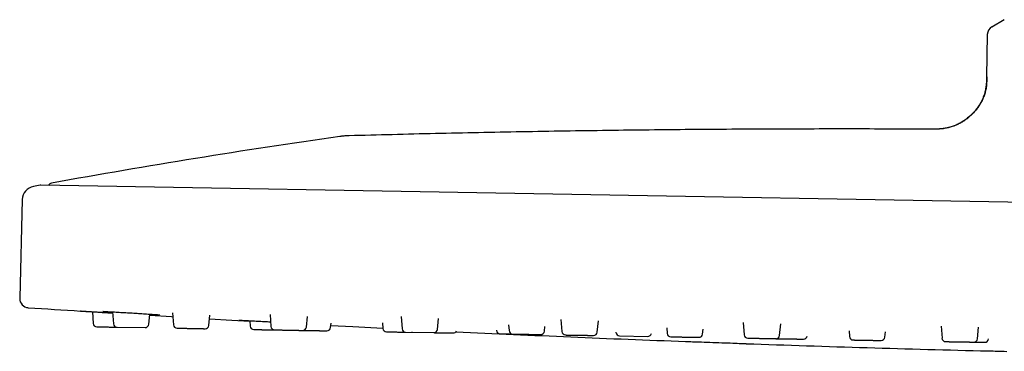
# Model space of a CAD drawing. Header units: millimetres. Extents: x 8 to 1918, y 12 to 2737.
# Tile 51 of 113: x 29 to 136, y 2656 to 2692. Entities that reach past the tile are written whole.
import ezdxf

# ---------------------------------------------------------------- set-up
doc = ezdxf.new("R2010")
doc.units = ezdxf.units.MM

msp = doc.modelspace()

# ---------------------------------------------------------------- linework, layer by layer
at = {"color": 7, "linetype": 'Continuous', "lineweight": 30}
for p, q in [((134.66, 2690.92), (136.01, 2691.7)), ((134.16, 2690.07), (134.08, 2685.47)), ((128.11, 2679.76), (128.11, 2679.76)), ((30.89, 2673.65), (30.16, 2673.52)), ((276.74, 2669.37), (30.95, 2673.66)), ((28.93, 2672.08), (28.65, 2661.33)), ((36.58, 2659.86), (36.67, 2658.59)), ((38.78, 2659.84), (38.87, 2658.55)), ((42.74, 2658.48), (42.85, 2659.59)), ((45.33, 2659.74), (45.42, 2658.44)), ((49.28, 2658.37), (49.4, 2659.5)), ((55.95, 2659.57), (56.04, 2658.25)), ((59.91, 2658.18), (60.03, 2659.35)), ((70.25, 2659.33), (70.34, 2658)), ((53.74, 2658.88), (53.78, 2658.29)), ((62.55, 2658.14), (62.6, 2658.6)), ((68.21, 2658.66), (68.26, 2658.04)), ((74.21, 2657.93), (74.33, 2659.13)), ((81.96, 2658.42), (82.01, 2657.8)), ((85.87, 2657.73), (85.93, 2658.25)), ((87.67, 2659.02), (87.77, 2657.7)), ((91.63, 2657.63), (91.76, 2658.85)), ((107.55, 2658.67), (107.65, 2657.35)), ((111.51, 2657.28), (111.64, 2658.53)), ((129.12, 2658.28), (129.22, 2656.97)), ((39.27, 2658.18), (42.33, 2658.13)), ((39.27, 2658.18), (39.27, 2658.18)), ((70.73, 2657.63), (73.8, 2657.58)), ((71.38, 2657.62), (71.47, 2657.62)), ((80.64, 2657.84), (80.64, 2657.82)), ((93.67, 2657.62), (93.67, 2657.59)), ((94.07, 2657.22), (97.13, 2657.17)), ((99.21, 2658.12), (99.25, 2657.5)), ((103.11, 2657.43), (103.17, 2657.97)), ((119.08, 2657.77), (119.12, 2657.15)), ((122.98, 2657.08), (123.04, 2657.65)), ((133.08, 2656.91), (133.21, 2658.18))]:
    msp.add_line(p, q, dxfattribs=at)
at = {"color": 7, "linetype": 'Continuous', "lineweight": 30, "flags": 128}
for points in [[(42.84, 2659.47), (45.19, 2659.33), (45.36, 2659.32)], [(49.36, 2659.09), (51.79, 2658.95), (53.74, 2658.84)], [(62.58, 2658.36), (64.98, 2658.24), (68.26, 2658.07)], [(101.26, 2656.62), (101.26, 2656.62), (101.28, 2656.62), (101.32, 2656.62), (101.4, 2656.62), (101.51, 2656.61), (101.65, 2656.61), (101.82, 2656.6), (102.01, 2656.59), (102.23, 2656.59), (102.47, 2656.58), (102.73, 2656.57), (103.01, 2656.56), (103.3, 2656.55), (103.6, 2656.54), (103.92, 2656.53), (104.24, 2656.51), (104.56, 2656.5), (104.89, 2656.49), (105.2, 2656.48), (105.52, 2656.47), (105.83, 2656.46), (106.12, 2656.45), (106.4, 2656.44), (106.66, 2656.43), (106.9, 2656.42), (107.11, 2656.41), (107.31, 2656.4), (107.47, 2656.4), (107.61, 2656.39), (107.72, 2656.39), (107.8, 2656.38), (107.85, 2656.38), (107.86, 2656.38), (107.86, 2656.38)], [(134.25, 2655.59), (134.25, 2655.59), (134.27, 2655.59), (134.32, 2655.59), (134.4, 2655.59), (134.51, 2655.59), (134.64, 2655.58), (134.81, 2655.58), (135.01, 2655.57), (135.22, 2655.57), (135.46, 2655.56), (135.72, 2655.56), (136, 2655.55), (136.29, 2655.54)]]:
    msp.add_lwpolyline(points, dxfattribs=at)
at = {"color": 7, "linetype": 'Continuous', "lineweight": 30}
for centre, radius, start, end in [((135.16, 2690.05), 1, 119.9638, 179), ((183.96, 1834.43), 853.07, 98.11385, 100.25252), ((30.43, 2672.04), 1.5, 100.3866, 178.5), ((30.94, 2673.36), 0.3, 89, 100.3372), ((32.22, 2673.38), 0.5, 100.2525, 149.0984), ((29.65, 2661.3), 1, 178.5, 266.2715), ((199.03, 5260.45), 2605.67, 266.27148, 266.39732), ((37.06, 2658.62), 0.4, 184, 269), ((39.27, 2658.58), 0.4, 184, 269), ((42.34, 2658.53), 0.4, 269, 354), ((45.82, 2658.46), 0.4, 184, 269), ((48.88, 2658.41), 0.4, 269, 354), ((54.18, 2658.32), 0.4, 184, 269), ((56.44, 2658.28), 0.4, 184, 269), ((59.51, 2658.23), 0.4, 269, 354), ((62.15, 2658.18), 0.4, 269, 354), ((68.66, 2658.07), 0.4, 184, 269), ((70.74, 2658.03), 0.4, 184, 269), ((73.81, 2657.98), 0.4, 269, 354), ((75.92, 2657.94), 0.4, 269, 337.7865), ((199.03, 5260.45), 2605.67, 267.29866, 267.84966), ((81.04, 2657.85), 0.4, 184, 269), ((82.41, 2657.83), 0.4, 184, 269), ((85.47, 2657.77), 0.4, 269, 354), ((88.17, 2657.73), 0.4, 184, 269), ((91.23, 2657.67), 0.4, 269, 354), ((94.07, 2657.62), 0.4, 184, 269), ((97.14, 2657.57), 0.4, 269, 346.4741), ((99.65, 2657.52), 0.4, 184, 269), ((102.72, 2657.47), 0.4, 269, 354), ((108.04, 2657.38), 0.4, 184, 269), ((111.11, 2657.32), 0.4, 269, 354), ((114.12, 2657.27), 0.4, 269, 350.5343), ((199.03, 5260.45), 2605.67, 267.99492, 268.5755), ((119.52, 2657.18), 0.4, 184, 269), ((122.59, 2657.12), 0.4, 269, 354), ((129.61, 2657), 0.4, 184, 269), ((132.68, 2656.95), 0.4, 269, 354), ((133.89, 2656.93), 0.4, 269, 354)]:
    msp.add_arc(centre, radius, start, end, dxfattribs=at)
for points, knots in [([(134.08, 2685.47), (134.08, 2685.33), (134.07, 2685.03), (134.05, 2684.59), (133.98, 2684.14), (133.88, 2683.68), (133.72, 2683.23), (133.52, 2682.78), (133.27, 2682.36), (132.99, 2681.96), (132.67, 2681.58), (132.31, 2681.22), (131.92, 2680.9), (131.51, 2680.61), (131.09, 2680.37), (130.65, 2680.16), (130.21, 2680), (129.78, 2679.89), (129.35, 2679.82), (128.93, 2679.78), (128.52, 2679.76), (128.25, 2679.76), (128.11, 2679.76)], [0, 0, 0, 0, 0.047123, 0.094776, 0.143383, 0.1933, 0.244793, 0.297978, 0.349617, 0.402487, 0.456248, 0.510462, 0.564646, 0.618321, 0.671058, 0.722525, 0.772519, 0.820986, 0.867192, 0.912219, 0.956361, 1, 1, 1, 1]), ([(134.1, 2685.47), (134.1, 2685.38), (134.1, 2685.21), (134.09, 2684.97), (134.08, 2684.77), (134.07, 2684.6), (134.05, 2684.42), (134.02, 2684.21), (133.95, 2683.89), (133.85, 2683.5), (133.68, 2683.07), (133.49, 2682.68), (133.26, 2682.31), (133.01, 2681.96), (132.73, 2681.63), (132.43, 2681.32), (132.11, 2681.03), (131.77, 2680.77), (131.41, 2680.53), (131.03, 2680.32), (130.68, 2680.16), (130.36, 2680.05), (130.07, 2679.96), (129.79, 2679.89), (129.56, 2679.85), (129.4, 2679.82), (129.29, 2679.81), (129.17, 2679.8), (129.01, 2679.78), (128.82, 2679.77), (128.61, 2679.77), (128.38, 2679.76), (128.22, 2679.76), (128.15, 2679.76)], [0, 0, 0, 0, 0.029586, 0.055169, 0.07676, 0.094315, 0.108366, 0.135569, 0.16356, 0.214059, 0.264661, 0.310746, 0.356903, 0.403137, 0.449392, 0.49567, 0.541975, 0.588244, 0.634482, 0.680689, 0.726813, 0.759061, 0.791268, 0.823389, 0.853681, 0.864869, 0.875821, 0.889222, 0.906008, 0.926109, 0.949468, 0.976059, 1, 1, 1, 1]), ([(134.11, 2685.47), (134.1, 2685.47), (134.08, 2685.47), (134.08, 2685.47), (134.08, 2685.47)], [0, 0, 0, 0, 0.0762813, 1, 1, 1, 1]), ([(128.11, 2679.76), (125.33, 2679.77), (119.55, 2679.79), (110.78, 2679.77), (101.79, 2679.72), (92.66, 2679.62), (83.39, 2679.47), (73.98, 2679.29), (67.71, 2679.12), (64.57, 2679.04)], [0, 0, 0, 0, 0.131409, 0.272811, 0.414215, 0.555617, 0.70375, 0.851878, 1, 1, 1, 1]), ([(64.57, 2679.04), (64.52, 2679.04), (64.4, 2679.04), (64.21, 2679.03), (64.01, 2679.01), (63.83, 2678.99), (63.69, 2678.98), (63.6, 2678.96), (63.56, 2678.96)], [0, 0, 0, 0, 0.159369, 0.353459, 0.57017, 0.734096, 0.877333, 1, 1, 1, 1]), ([(35.3, 2659.94), (35.3, 2659.94), (35.29, 2659.94), (35.31, 2659.94), (35.36, 2659.93), (35.44, 2659.93), (35.54, 2659.92), (35.68, 2659.91), (35.85, 2659.9), (36.04, 2659.89), (36.26, 2659.88), (36.5, 2659.86), (36.76, 2659.85), (37.04, 2659.83), (37.33, 2659.81), (37.64, 2659.79), (37.95, 2659.77), (38.27, 2659.75), (38.56, 2659.74), (38.73, 2659.72), (38.79, 2659.72)], [0, 0, 0, 0, 0.00026, 0.060594, 0.120518, 0.180624, 0.241498, 0.30129, 0.361736, 0.422001, 0.482183, 0.54204, 0.602613, 0.6628, 0.722885, 0.782938, 0.843461, 0.903525, 0.963656, 1, 1, 1, 1]), ([(35.3, 2659.94), (35.32, 2659.94), (35.35, 2659.93), (35.42, 2659.93), (35.46, 2659.94)], [0, 0, 0, 0, 0.484438, 1, 1, 1, 1]), ([(35.43, 2659.94), (35.44, 2659.93), (35.46, 2659.93), (35.54, 2659.93), (35.65, 2659.92), (35.78, 2659.91), (35.93, 2659.9), (36.1, 2659.89), (36.28, 2659.88), (36.49, 2659.87), (36.75, 2659.85), (37.04, 2659.83), (37.32, 2659.81), (37.59, 2659.8), (37.84, 2659.78), (38.1, 2659.77), (38.39, 2659.75), (38.62, 2659.73), (38.76, 2659.72), (38.79, 2659.72)], [0, 0, 0, 0, 0.040011, 0.108078, 0.173839, 0.237331, 0.298585, 0.357635, 0.414521, 0.469163, 0.54641, 0.618125, 0.684361, 0.745131, 0.800436, 0.850292, 0.914007, 0.978703, 1, 1, 1, 1]), ([(37.72, 2659.92), (37.72, 2659.91), (37.72, 2659.91), (37.74, 2659.9), (37.79, 2659.9), (37.86, 2659.89), (37.96, 2659.88), (38.09, 2659.88), (38.24, 2659.87), (38.42, 2659.86), (38.62, 2659.85), (38.86, 2659.84), (39.16, 2659.82), (39.5, 2659.8), (39.86, 2659.78), (40.22, 2659.76), (40.57, 2659.74), (40.92, 2659.72), (41.27, 2659.7), (41.63, 2659.67), (41.98, 2659.65), (42.33, 2659.63), (42.66, 2659.61), (42.94, 2659.59), (43.17, 2659.57), (43.36, 2659.56), (43.52, 2659.55), (43.65, 2659.54), (43.76, 2659.53), (43.83, 2659.53), (43.87, 2659.53), (43.9, 2659.53), (43.9, 2659.54), (43.9, 2659.54)], [0, 0, 0, 0, 0.008289, 0.033433, 0.059508, 0.086524, 0.114484, 0.143383, 0.173209, 0.203783, 0.234074, 0.26393, 0.307909, 0.350644, 0.392121, 0.432377, 0.471423, 0.509318, 0.547618, 0.587064, 0.627739, 0.669667, 0.712811, 0.757102, 0.787239, 0.817827, 0.848384, 0.878651, 0.908627, 0.938293, 0.960327, 0.982159, 1, 1, 1, 1]), ([(52.54, 2658.95), (52.54, 2658.95), (52.54, 2658.94), (52.56, 2658.94), (52.61, 2658.94), (52.7, 2658.93), (52.82, 2658.93), (52.94, 2658.92), (53.11, 2658.91), (53.33, 2658.9), (53.61, 2658.89), (53.92, 2658.87), (54.25, 2658.85), (54.59, 2658.83), (54.94, 2658.81), (55.3, 2658.8), (55.66, 2658.78), (55.89, 2658.76), (56.01, 2658.76)], [0, 0, 0, 0, 0.02368, 0.055071, 0.120627, 0.189931, 0.238229, 0.288185, 0.339526, 0.416399, 0.492773, 0.568134, 0.642524, 0.715992, 0.78855, 0.860428, 0.932757, 1, 1, 1, 1]), ([(37.06, 2658.22), (37.06, 2658.22), (37.06, 2658.22), (37.08, 2658.22), (37.12, 2658.22), (37.16, 2658.22), (37.23, 2658.21), (37.31, 2658.21), (37.4, 2658.21), (37.5, 2658.21), (37.62, 2658.21), (37.73, 2658.21), (37.84, 2658.2), (37.93, 2658.2), (38.05, 2658.2), (38.21, 2658.2), (38.4, 2658.19), (38.57, 2658.19), (38.74, 2658.19), (38.88, 2658.19), (39.02, 2658.18), (39.14, 2658.18), (39.22, 2658.18), (39.25, 2658.18)], [0, 0, 0, 0, 0.046842, 0.093307, 0.139815, 0.186785, 0.237582, 0.287887, 0.338236, 0.389162, 0.43996, 0.490264, 0.5238, 0.557514, 0.591564, 0.653898, 0.715809, 0.778295, 0.825137, 0.871602, 0.91811, 0.96508, 1, 1, 1, 1]), ([(45.81, 2658.06), (45.81, 2658.06), (45.81, 2658.06), (45.82, 2658.06), (45.86, 2658.06), (45.92, 2658.06), (45.99, 2658.06), (46.06, 2658.06), (46.14, 2658.06), (46.24, 2658.06), (46.35, 2658.06), (46.48, 2658.05), (46.61, 2658.05), (46.76, 2658.05), (46.9, 2658.05), (47.04, 2658.04), (47.16, 2658.04), (47.26, 2658.04), (47.4, 2658.04), (47.56, 2658.03), (47.75, 2658.03), (47.92, 2658.03), (48.06, 2658.03), (48.19, 2658.02), (48.3, 2658.02), (48.41, 2658.02), (48.52, 2658.02), (48.61, 2658.02), (48.69, 2658.01), (48.76, 2658.01), (48.81, 2658.01), (48.85, 2658.01), (48.87, 2658.01), (48.88, 2658.01), (48.88, 2658.01), (48.88, 2658.01)], [0, 0, 0, 0, 0.00501, 0.045055, 0.084829, 0.124972, 0.155065, 0.184915, 0.214793, 0.244968, 0.277602, 0.309919, 0.342265, 0.374981, 0.407615, 0.439933, 0.461477, 0.483136, 0.50501, 0.545055, 0.584829, 0.624972, 0.655065, 0.684915, 0.714793, 0.744968, 0.777602, 0.809919, 0.842265, 0.874981, 0.907615, 0.939933, 0.961477, 0.983136, 1, 1, 1, 1]), ([(54.17, 2657.92), (54.18, 2657.92), (54.18, 2657.92), (54.2, 2657.92), (54.23, 2657.92), (54.28, 2657.92), (54.34, 2657.92), (54.42, 2657.91), (54.52, 2657.91), (54.62, 2657.91), (54.74, 2657.91), (54.85, 2657.91), (54.95, 2657.91), (55.05, 2657.9), (55.17, 2657.9), (55.32, 2657.9), (55.51, 2657.9), (55.69, 2657.89), (55.85, 2657.89), (55.99, 2657.89), (56.14, 2657.88), (56.28, 2657.88), (56.37, 2657.88), (56.42, 2657.88), (56.42, 2657.88)], [0, 0, 0, 0, 0.045988, 0.091606, 0.137265, 0.183379, 0.23325, 0.282638, 0.332068, 0.382066, 0.431937, 0.481325, 0.514249, 0.547348, 0.580777, 0.641974, 0.702756, 0.764103, 0.810091, 0.855708, 0.901368, 0.947482, 0.997353, 1, 1, 1, 1]), ([(56.43, 2657.88), (56.44, 2657.88), (56.44, 2657.88), (56.45, 2657.88), (56.47, 2657.88), (56.52, 2657.88), (56.59, 2657.88), (56.68, 2657.87), (56.78, 2657.87), (56.87, 2657.87), (56.98, 2657.87), (57.1, 2657.87), (57.23, 2657.87), (57.37, 2657.86), (57.52, 2657.86), (57.67, 2657.86), (57.82, 2657.85), (57.96, 2657.85), (58.08, 2657.85), (58.19, 2657.85), (58.32, 2657.85), (58.48, 2657.84), (58.66, 2657.84), (58.81, 2657.84), (58.94, 2657.84), (59.05, 2657.83), (59.14, 2657.83), (59.23, 2657.83), (59.31, 2657.83), (59.38, 2657.83), (59.44, 2657.83), (59.47, 2657.83), (59.5, 2657.83), (59.5, 2657.83), (59.5, 2657.83)], [0, 0, 0, 0, 0.021597, 0.04331, 0.065238, 0.105381, 0.145253, 0.185494, 0.215661, 0.245585, 0.275536, 0.305785, 0.338499, 0.370896, 0.403321, 0.436118, 0.468832, 0.501228, 0.522826, 0.544538, 0.566466, 0.60661, 0.646481, 0.686722, 0.716889, 0.746813, 0.776764, 0.807014, 0.839728, 0.872124, 0.904549, 0.937346, 0.97006, 1, 1, 1, 1]), ([(59.52, 2657.83), (59.53, 2657.83), (59.57, 2657.82), (59.67, 2657.82), (59.8, 2657.82), (59.93, 2657.82), (60.06, 2657.82), (60.18, 2657.81), (60.28, 2657.81), (60.41, 2657.81), (60.57, 2657.81), (60.77, 2657.8), (60.94, 2657.8), (61.1, 2657.8), (61.23, 2657.8), (61.36, 2657.79), (61.49, 2657.79), (61.61, 2657.79), (61.72, 2657.79), (61.82, 2657.79), (61.91, 2657.78), (61.99, 2657.78), (62.05, 2657.78), (62.09, 2657.78), (62.11, 2657.78), (62.14, 2657.78), (62.14, 2657.78), (62.14, 2657.78)], [0, 0, 0, 0, 0.01462, 0.057481, 0.100835, 0.144078, 0.186903, 0.215452, 0.244153, 0.273139, 0.326204, 0.378909, 0.432103, 0.47198, 0.511535, 0.551127, 0.591113, 0.634356, 0.677181, 0.720042, 0.763396, 0.80664, 0.849464, 0.878013, 0.906714, 0.9357, 1, 1, 1, 1]), ([(68.65, 2657.67), (68.65, 2657.67), (68.65, 2657.67), (68.65, 2657.67), (68.68, 2657.67), (68.73, 2657.66), (68.79, 2657.66), (68.87, 2657.66), (68.95, 2657.66), (69.04, 2657.66), (69.15, 2657.66), (69.26, 2657.66), (69.39, 2657.65), (69.53, 2657.65), (69.68, 2657.65), (69.83, 2657.65), (69.96, 2657.64), (70.08, 2657.64), (70.19, 2657.64), (70.32, 2657.64), (70.48, 2657.63), (70.63, 2657.63), (70.7, 2657.63), (70.72, 2657.63)], [0, 0, 0, 0, 0.0016236, 0.0372347, 0.1024279, 0.1671792, 0.2325313, 0.2815224, 0.3301185, 0.3787597, 0.4278844, 0.481012, 0.5336244, 0.5862822, 0.6395447, 0.6926723, 0.7452847, 0.7803588, 0.8156196, 0.8512307, 0.9164239, 0.9811752, 1, 1, 1, 1]), ([(73.82, 2657.58), (73.84, 2657.58), (73.9, 2657.57), (74, 2657.57), (74.1, 2657.57), (74.23, 2657.57), (74.4, 2657.57), (74.59, 2657.56), (74.76, 2657.56), (74.91, 2657.56), (75.05, 2657.55), (75.17, 2657.55), (75.3, 2657.55), (75.42, 2657.55), (75.53, 2657.55), (75.62, 2657.54), (75.71, 2657.54), (75.78, 2657.54), (75.83, 2657.54), (75.87, 2657.54), (75.89, 2657.54), (75.91, 2657.54), (75.91, 2657.54), (75.91, 2657.54)], [0, 0, 0, 0, 0.029587, 0.064333, 0.099264, 0.134542, 0.199126, 0.263273, 0.328014, 0.376547, 0.424689, 0.472876, 0.521542, 0.574173, 0.626293, 0.678459, 0.731224, 0.783855, 0.835976, 0.870722, 0.905653, 0.940932, 1, 1, 1, 1]), ([(81.04, 2657.45), (81.04, 2657.45), (81.04, 2657.45), (81.04, 2657.45), (81.05, 2657.45), (81.09, 2657.45), (81.15, 2657.45), (81.23, 2657.45), (81.32, 2657.44), (81.41, 2657.44), (81.51, 2657.44), (81.62, 2657.44), (81.74, 2657.44), (81.88, 2657.44), (82.02, 2657.43), (82.17, 2657.43), (82.29, 2657.43), (82.37, 2657.43), (82.39, 2657.43)], [0, 0, 0, 0, 0.006829, 0.053715, 0.101067, 0.187755, 0.273855, 0.360753, 0.425897, 0.490515, 0.555194, 0.620515, 0.691159, 0.761118, 0.831137, 0.90196, 0.972604, 1, 1, 1, 1]), ([(82.4, 2657.43), (82.4, 2657.43), (82.4, 2657.43), (82.42, 2657.43), (82.44, 2657.43), (82.47, 2657.42), (82.53, 2657.42), (82.62, 2657.42), (82.72, 2657.42), (82.83, 2657.42), (82.93, 2657.42), (83.05, 2657.41), (83.17, 2657.41), (83.31, 2657.41), (83.46, 2657.41), (83.61, 2657.4), (83.76, 2657.4), (83.92, 2657.4), (84.06, 2657.4), (84.18, 2657.39), (84.28, 2657.39), (84.41, 2657.39), (84.56, 2657.39), (84.73, 2657.39), (84.88, 2657.38), (85, 2657.38), (85.1, 2657.38), (85.19, 2657.38), (85.27, 2657.38), (85.34, 2657.37), (85.39, 2657.37), (85.43, 2657.37), (85.46, 2657.37), (85.47, 2657.37), (85.47, 2657.37), (85.47, 2657.37)], [0, 0, 0, 0, 0.029238, 0.050782, 0.072441, 0.094315, 0.134361, 0.174134, 0.214277, 0.24437, 0.27422, 0.304098, 0.334273, 0.366907, 0.399225, 0.43157, 0.464287, 0.49692, 0.529238, 0.550782, 0.572441, 0.594315, 0.634361, 0.674134, 0.714277, 0.74437, 0.77422, 0.804098, 0.834273, 0.866907, 0.899225, 0.93157, 0.964287, 0.99692, 1, 1, 1, 1]), ([(88.16, 2657.33), (88.16, 2657.33), (88.16, 2657.33), (88.19, 2657.33), (88.22, 2657.32), (88.27, 2657.32), (88.32, 2657.32), (88.37, 2657.32), (88.45, 2657.32), (88.55, 2657.32), (88.68, 2657.32), (88.83, 2657.31), (88.96, 2657.31), (89.09, 2657.31), (89.23, 2657.31), (89.37, 2657.3), (89.52, 2657.3), (89.68, 2657.3), (89.84, 2657.3), (89.99, 2657.29), (90.14, 2657.29), (90.27, 2657.29), (90.38, 2657.29), (90.48, 2657.29), (90.59, 2657.28), (90.72, 2657.28), (90.85, 2657.28), (90.96, 2657.28), (91.04, 2657.28), (91.11, 2657.27), (91.16, 2657.27), (91.19, 2657.27), (91.22, 2657.27), (91.22, 2657.27), (91.23, 2657.27)], [0, 0, 0, 0, 0.029859, 0.06266, 0.095378, 0.127778, 0.149378, 0.171092, 0.193023, 0.233171, 0.273047, 0.313293, 0.343463, 0.37339, 0.403345, 0.433597, 0.466315, 0.498715, 0.531144, 0.563945, 0.596662, 0.629063, 0.650662, 0.672377, 0.694307, 0.734456, 0.774331, 0.814577, 0.844748, 0.874675, 0.904629, 0.934882, 0.9676, 1, 1, 1, 1]), ([(99.64, 2657.13), (99.64, 2657.13), (99.64, 2657.13), (99.65, 2657.12), (99.67, 2657.12), (99.71, 2657.12), (99.75, 2657.12), (99.8, 2657.12), (99.86, 2657.12), (99.95, 2657.12), (100.07, 2657.12), (100.21, 2657.12), (100.34, 2657.11), (100.46, 2657.11), (100.59, 2657.11), (100.73, 2657.11), (100.88, 2657.1), (101.03, 2657.1), (101.19, 2657.1), (101.35, 2657.1), (101.5, 2657.09), (101.64, 2657.09), (101.75, 2657.09), (101.85, 2657.09), (101.96, 2657.08), (102.1, 2657.08), (102.25, 2657.08), (102.37, 2657.08), (102.46, 2657.08), (102.53, 2657.07), (102.6, 2657.07), (102.65, 2657.07), (102.68, 2657.07), (102.71, 2657.07), (102.71, 2657.07), (102.71, 2657.07)], [0, 0, 0, 0, 0.002996, 0.035713, 0.068346, 0.100664, 0.122208, 0.143867, 0.165741, 0.205787, 0.24556, 0.285703, 0.315796, 0.345646, 0.375524, 0.405699, 0.438333, 0.470651, 0.502996, 0.535713, 0.568346, 0.600664, 0.622208, 0.643867, 0.665741, 0.705787, 0.74556, 0.785703, 0.815796, 0.845646, 0.875524, 0.905699, 0.938333, 0.970651, 1, 1, 1, 1]), ([(108.04, 2656.98), (108.04, 2656.98), (108.04, 2656.98), (108.06, 2656.98), (108.1, 2656.98), (108.15, 2656.98), (108.22, 2656.98), (108.29, 2656.97), (108.36, 2656.97), (108.43, 2656.97), (108.52, 2656.97), (108.65, 2656.97), (108.81, 2656.97), (108.97, 2656.96), (109.12, 2656.96), (109.26, 2656.96), (109.4, 2656.95), (109.55, 2656.95), (109.7, 2656.95), (109.86, 2656.95), (110.01, 2656.94), (110.16, 2656.94), (110.3, 2656.94), (110.42, 2656.94), (110.52, 2656.94), (110.6, 2656.93), (110.69, 2656.93), (110.8, 2656.93), (110.91, 2656.93), (110.98, 2656.93), (111.04, 2656.93), (111.08, 2656.93), (111.1, 2656.93), (111.11, 2656.92), (111.1, 2656.92), (111.1, 2656.92)], [0, 0, 0, 0, 0.027626, 0.059944, 0.092289, 0.125006, 0.157639, 0.189957, 0.211501, 0.23316, 0.255035, 0.29508, 0.334853, 0.374996, 0.405089, 0.43494, 0.464818, 0.494993, 0.527626, 0.559944, 0.592289, 0.625006, 0.657639, 0.689957, 0.711501, 0.73316, 0.755035, 0.79508, 0.834853, 0.874996, 0.905089, 0.93494, 0.964818, 0.994993, 1, 1, 1, 1]), ([(111.05, 2656.93), (111.05, 2656.93), (111.05, 2656.93), (111.06, 2656.93), (111.1, 2656.93), (111.14, 2656.92), (111.2, 2656.92), (111.26, 2656.92), (111.31, 2656.92), (111.39, 2656.92), (111.5, 2656.92), (111.65, 2656.92), (111.8, 2656.91), (111.94, 2656.91), (112.07, 2656.91), (112.21, 2656.91), (112.36, 2656.9), (112.51, 2656.9), (112.67, 2656.9), (112.82, 2656.89), (112.98, 2656.89), (113.13, 2656.89), (113.25, 2656.89), (113.36, 2656.89), (113.45, 2656.88), (113.56, 2656.88), (113.68, 2656.88), (113.8, 2656.88), (113.9, 2656.88), (113.98, 2656.87), (114.03, 2656.87), (114.07, 2656.87), (114.1, 2656.87), (114.11, 2656.87), (114.11, 2656.87), (114.11, 2656.87)], [0, 0, 0, 0, 0.018275, 0.05062, 0.083337, 0.115971, 0.148288, 0.169832, 0.191491, 0.213366, 0.253411, 0.293185, 0.333327, 0.36342, 0.393271, 0.423149, 0.453324, 0.485958, 0.518275, 0.55062, 0.583337, 0.615971, 0.648288, 0.669832, 0.691491, 0.713366, 0.753411, 0.793185, 0.833327, 0.86342, 0.893271, 0.923149, 0.953324, 0.985958, 1, 1, 1, 1]), ([(119.51, 2656.78), (119.51, 2656.78), (119.51, 2656.78), (119.52, 2656.78), (119.55, 2656.78), (119.6, 2656.78), (119.65, 2656.78), (119.72, 2656.77), (119.79, 2656.77), (119.85, 2656.77), (119.94, 2656.77), (120.05, 2656.77), (120.21, 2656.77), (120.36, 2656.76), (120.51, 2656.76), (120.65, 2656.76), (120.79, 2656.76), (120.94, 2656.75), (121.09, 2656.75), (121.25, 2656.75), (121.4, 2656.75), (121.55, 2656.74), (121.7, 2656.74), (121.82, 2656.74), (121.92, 2656.74), (122.01, 2656.73), (122.11, 2656.73), (122.22, 2656.73), (122.34, 2656.73), (122.42, 2656.73), (122.49, 2656.73), (122.53, 2656.73), (122.56, 2656.73), (122.58, 2656.72), (122.58, 2656.72), (122.58, 2656.72)], [0, 0, 0, 0, 0.009766, 0.042083, 0.074428, 0.107145, 0.139779, 0.172096, 0.193641, 0.2153, 0.237174, 0.277219, 0.316993, 0.357136, 0.387229, 0.417079, 0.446957, 0.477132, 0.509766, 0.542083, 0.574428, 0.607145, 0.639779, 0.672096, 0.693641, 0.7153, 0.737174, 0.777219, 0.816993, 0.857136, 0.887229, 0.917079, 0.946957, 0.977132, 1, 1, 1, 1]), ([(129.61, 2656.6), (129.61, 2656.6), (129.61, 2656.6), (129.63, 2656.6), (129.67, 2656.6), (129.72, 2656.6), (129.78, 2656.6), (129.86, 2656.6), (129.96, 2656.6), (130.05, 2656.59), (130.14, 2656.59), (130.22, 2656.59), (130.33, 2656.59), (130.48, 2656.59), (130.65, 2656.58), (130.83, 2656.58), (130.98, 2656.58), (131.13, 2656.58), (131.27, 2656.57), (131.42, 2656.57), (131.57, 2656.57), (131.72, 2656.57), (131.86, 2656.56), (131.99, 2656.56), (132.12, 2656.56), (132.22, 2656.56), (132.3, 2656.55), (132.37, 2656.55), (132.45, 2656.55), (132.53, 2656.55), (132.6, 2656.55), (132.64, 2656.55), (132.67, 2656.55), (132.67, 2656.55), (132.67, 2656.55)], [0, 0, 0, 0, 0.029878, 0.060053, 0.092687, 0.125004, 0.157349, 0.190066, 0.2227, 0.255017, 0.276562, 0.298221, 0.320095, 0.36014, 0.399914, 0.440057, 0.47015, 0.5, 0.529878, 0.560053, 0.592687, 0.625004, 0.657349, 0.690066, 0.7227, 0.755017, 0.776562, 0.798221, 0.820095, 0.86014, 0.899914, 0.940057, 0.97015, 1, 1, 1, 1]), ([(132.69, 2656.55), (132.74, 2656.55), (132.84, 2656.55), (132.98, 2656.54), (133.12, 2656.54), (133.25, 2656.54), (133.36, 2656.54), (133.45, 2656.53), (133.52, 2656.53), (133.6, 2656.53), (133.69, 2656.53), (133.78, 2656.53), (133.83, 2656.53), (133.87, 2656.53), (133.88, 2656.53), (133.88, 2656.53), (133.89, 2656.53)], [0, 0, 0, 0, 0.073209, 0.148455, 0.224564, 0.300481, 0.375662, 0.425781, 0.476167, 0.527053, 0.620211, 0.712738, 0.806123, 0.876129, 0.94557, 1, 1, 1, 1])]:
    msp.add_open_spline(points, degree=3, knots=knots, dxfattribs=at)

doc.saveas('drawing.dxf')
